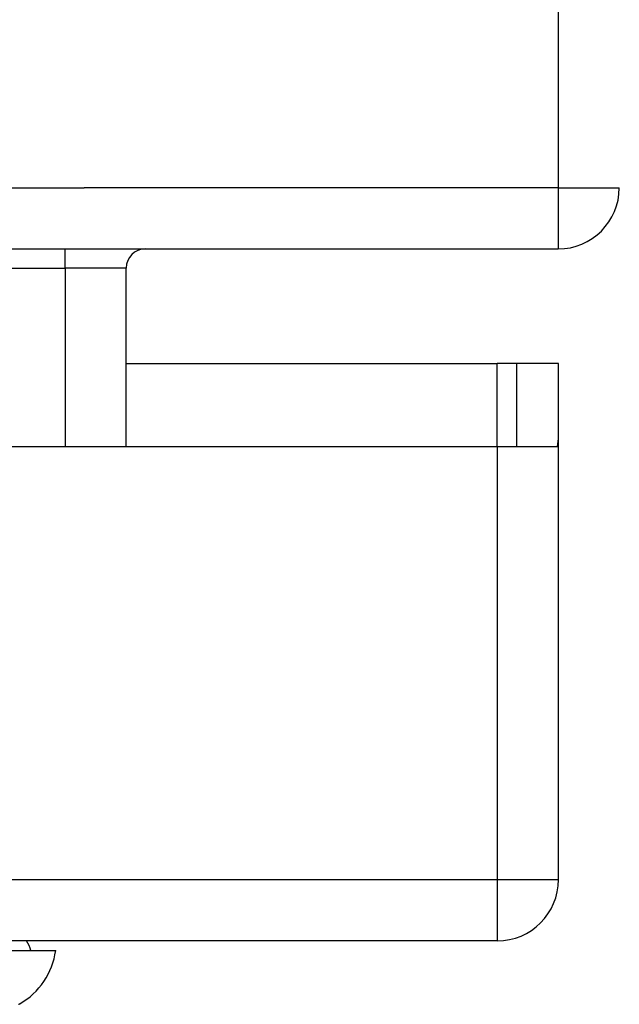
# Model space of a CAD drawing. Header units: inches. Extents: x 25 to 627, y 68 to 290.
# Tile 22 of 250: x 84.021 to 84.991, y 68.262 to 69.855. Entities that reach past the tile are written whole.
import ezdxf

# ---------------------------------------------------------------- set-up
doc = ezdxf.new("R2010")
doc.units = ezdxf.units.IN
doc.header["$MEASUREMENT"] = 0
doc.layers.add('Visible Edges(ANSI)', color=7, linetype='Continuous', lineweight=25)
doc.layers.add('Visible Tangent Edges(ANSI)', color=7, linetype='Continuous', lineweight=25)

msp = doc.modelspace()

# ---------------------------------------------------------------- linework, layer by layer
at = {"layer": 'Visible Edges(ANSI)'}
for p, q in [((25.0901, 69.4844), (84.8921, 69.4844)), ((84.193, 69.1649), (84.193, 69.4534)), ((84.193, 69.2989), (84.7936, 69.2989)), ((84.8246, 69.2989), (84.7936, 69.2989)), ((84.8926, 69.2989), (84.8246, 69.2989)), ((84.8246, 69.2989), (84.8246, 69.1649)), ((84.8926, 69.1819), (84.8926, 69.2989)), ((84.8926, 68.4639), (84.8926, 69.1819)), ((82.2356, 69.1649), (84.7936, 69.1649)), ((84.7936, 69.1649), (84.8912, 69.1649)), ((84.7936, 68.3649), (25.1886, 68.3649)), ((84.0061, 68.3491), (84.0789, 68.3491))]:
    msp.add_line(p, q, dxfattribs=at)
for centre, radius, start, end in [((84.8921, 69.5834), 0.099, 270, 0), ((84.224, 69.4534), 0.031, 90, 180), ((84.7936, 69.1819), 0.099, 350.1123, 0), ((84.7936, 68.4639), 0.099, 270, 0), ((84.0001, 68.3412), 0.0394, 11.537, 36.8699), ((83.9619, 68.3654), 0.1181, 299.8169, 352.0587), ((84.0157, 68.2715), 0.00984, 289.29, 299.8169)]:
    msp.add_arc(centre, radius, start, end, dxfattribs=at)
at = {"layer": 'Visible Tangent Edges(ANSI)'}
for p, q in [((84.8921, 81.3854), (84.8921, 69.5834)), ((25.0901, 69.5834), (84.125, 69.5834)), ((84.8921, 69.5834), (84.125, 69.5834)), ((84.8921, 69.5834), (84.9911, 69.5834)), ((84.8921, 69.5834), (84.8921, 69.4844)), ((84.094, 69.4534), (84.094, 69.4844)), ((83.993, 69.4534), (84.094, 69.4534)), ((84.193, 69.4534), (84.094, 69.4534)), ((84.094, 69.4534), (84.094, 69.1649)), ((84.7936, 69.1649), (84.7936, 69.2989)), ((84.7936, 69.1649), (84.7936, 68.4639)), ((25.1886, 68.4639), (84.7936, 68.4639)), ((84.7936, 68.4639), (84.8926, 68.4639)), ((84.7936, 68.4639), (84.7936, 68.3649))]:
    msp.add_line(p, q, dxfattribs=at)
at = {"layer": 'Visible Tangent Edges(ANSI)', "flags": 128}
msp.add_lwpolyline([(84.0206, 68.263), (84.0205, 68.263)], dxfattribs=at)

doc.saveas('drawing.dxf')
